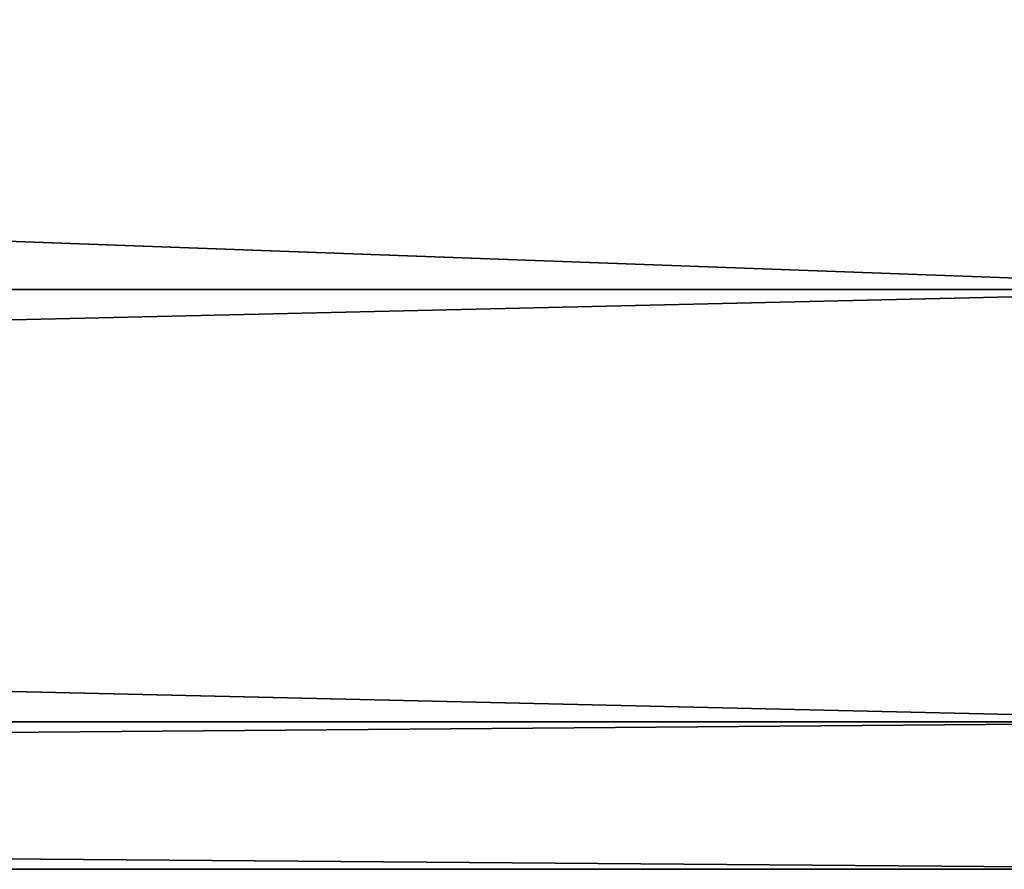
# Model space of a CAD drawing. Header units: metres. Extents: x -40 to 104, y -17 to 17.
# Tile 15 of 115: x 12.06 to 15.01, y -13 to -10.45. Entities that reach past the tile are written whole.
import ezdxf

# ---------------------------------------------------------------- set-up
doc = ezdxf.new("R2010")
doc.units = ezdxf.units.M
doc.layers.add('solid_122529', color=7, linetype='CONTINUOUS')

msp = doc.modelspace()

# ---------------------------------------------------------------- linework, layer by layer
at = {"layer": 'solid_122529'}
for points in [[(16, -9.192387, 9.192389), (-40.5, -9.192948, 9.191648), (-40.5, -11.257812, 6.50054)], [(16, -11.258329, 6.500001), (16, -9.192387, 9.192389), (-40.5, -11.257812, 6.50054)], [(16, -9.192387, -9.192389), (16, -11.258329, -6.500001), (-40.5, -9.192948, -9.191648)], [(16, -9.192387, 1109.192383), (-40.5, -9.192948, 1109.19165), (-40.5, -11.257812, 1106.500488)], [(16, -11.258329, 1106.5), (16, -9.192387, 1109.192383), (-40.5, -11.257812, 1106.500488)], [(16, -9.192387, 1090.807617), (16, -11.258329, 1093.5), (-40.5, -9.192948, 1090.80835)], [(16, -11.258329, -6.500001), (-40.5, -11.257812, -6.50054), (-40.5, -9.192948, -9.191648)], [(16, -11.258329, 1093.5), (-40.5, -11.257812, 1093.499512), (-40.5, -9.192948, 1090.80835)], [(16, -11.258329, 6.500001), (-40.5, -11.257812, 6.50054), (-40.5, -12.557177, 3.36404)], [(16, -12.557034, -3.364651), (-40.5, -12.557177, -3.36404), (-40.5, -11.257812, -6.50054)], [(16, -11.258329, -6.500001), (16, -12.557034, -3.364651), (-40.5, -11.257812, -6.50054)], [(16, -11.258329, 1106.5), (-40.5, -11.257812, 1106.500488), (-40.5, -12.557177, 1103.364014)], [(16, -12.557034, 1096.635376), (-40.5, -12.557177, 1096.635986), (-40.5, -11.257812, 1093.499512)], [(16, -11.258329, 1093.5), (16, -12.557034, 1096.635376), (-40.5, -11.257812, 1093.499512)], [(16, -12.557034, 3.364651), (16, -11.258329, 6.500001), (-40.5, -12.557177, 3.36404)], [(16, -12.557034, 1103.364624), (16, -11.258329, 1106.5), (-40.5, -12.557177, 1103.364014)], [(16, -12.557034, 3.364651), (-40.5, -12.557177, 3.36404), (-40.5, -12.999773)], [(16, -13, 0), (16, -12.557034, 3.364651), (-40.5, -12.999773)], [(16, -12.557034, -3.364651), (16, -13, 0), (-40.5, -12.557177, -3.36404)], [(16, -12.557034, 1103.364624), (-40.5, -12.557177, 1103.364014), (-40.5, -12.999773, 1100)], [(16, -13, 1100), (16, -12.557034, 1103.364624), (-40.5, -12.999773, 1100)], [(16, -12.557034, 1096.635376), (16, -13, 1100), (-40.5, -12.557177, 1096.635986)], [(16, -13, 0), (-40.5, -12.999773), (-40.5, -12.557177, -3.36404)], [(16, -13, 1100), (-40.5, -12.999773, 1100), (-40.5, -12.557177, 1096.635986)]]:
    msp.add_3dface(points, dxfattribs=at)

doc.saveas('drawing.dxf')
